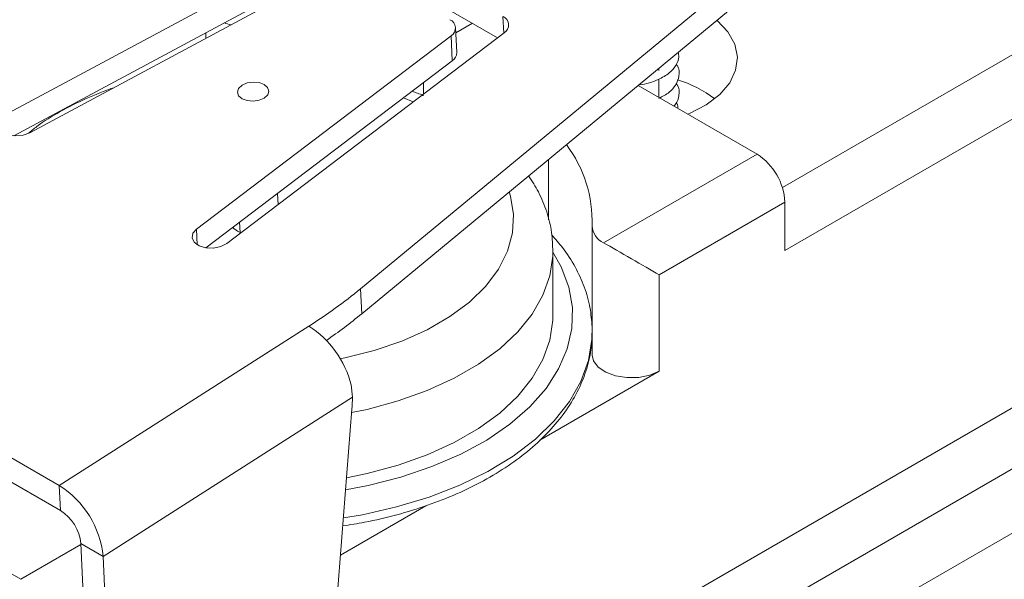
# Model space of a CAD drawing. Header units: millimetres. Extents: x 2171 to 2591, y 1134 to 1431.
# Tile 16 of 18: x 2493 to 2518, y 1279 to 1293. Entities that reach past the tile are written whole.
import ezdxf

# ---------------------------------------------------------------- set-up
doc = ezdxf.new("R2010")
doc.units = ezdxf.units.MM
doc.layers.add('main', color=5, linetype='Continuous', lineweight=50)

msp = doc.modelspace()

# ---------------------------------------------------------------- linework, layer by layer
at = {"layer": 'main', "lineweight": 20}
for p, q in [((2531.402, 1299.988), (2512.247, 1288.93)), ((2501.512, 1286.356), (2517.421, 1299.497)), ((2501.542, 1285.721), (2517.45, 1298.861)), ((2532.109, 1298.763), (2512.31, 1287.333)), ((2500.929, 1295.32), (2492.455, 1290.774)), ((2492.689, 1290.249), (2500.959, 1294.685)), ((2501.632, 1294.686), (2504.998, 1292.743)), ((2493.095, 1290.327), (2500.869, 1294.497)), ((2505.157, 1292.864), (2505.138, 1293.28)), ((2503.962, 1292.366), (2503.932, 1293.001)), ((2504.359, 1293.112), (2503.939, 1292.869)), ((2503.817, 1292.795), (2497.34, 1287.876)), ((2497.575, 1292.87), (2497.575, 1292.73)), ((2498.108, 1287.51), (2505.169, 1292.872)), ((2503.847, 1292.159), (2503.817, 1292.795)), ((2497.578, 1287.398), (2503.847, 1292.159)), ((2509.103, 1291.911), (2509.103, 1291.966)), ((2509.103, 1291.226), (2509.103, 1291.689)), ((2503.115, 1291.313), (2503.115, 1291.604)), ((2511.603, 1289.783), (2508.575, 1291.531)), ((2532.109, 1291.414), (2493.572, 1269.167)), ((2502.852, 1291.113), (2502.605, 1291.217)), ((2533.452, 1290.638), (2494.915, 1268.391)), ((2507.697, 1287.528), (2511.603, 1289.783)), ((2534.159, 1289.414), (2495.622, 1267.166)), ((2506.297, 1288.114), (2506.297, 1289.649)), ((2499.415, 1288.502), (2499.401, 1288.783)), ((2512.31, 1288.558), (2509.111, 1286.711)), ((2512.31, 1287.333), (2512.31, 1288.558)), ((2498.435, 1288.049), (2498.447, 1287.789)), ((2507.404, 1287.936), (2507.404, 1284.67)), ((2497.359, 1287.475), (2497.34, 1287.876)), ((2506.41, 1285.68), (2506.41, 1287.313)), ((2509.111, 1286.711), (2509.111, 1284.262)), ((2501.512, 1286.356), (2501.542, 1285.721)), ((2493.845, 1281.352), (2500.2, 1285.406)), ((2509.111, 1284.262), (2506.075, 1282.509)), ((2501.307, 1283.596), (2501.271, 1283.911)), ((2494.961, 1279.549), (2501.307, 1283.596)), ((2501.292, 1283.291), (2500.842, 1277.509)), ((2491.724, 1282.577), (2493.845, 1281.352)), ((2491.753, 1281.941), (2493.875, 1280.717)), ((2493.875, 1280.717), (2493.845, 1281.352)), ((2492.864, 1278.965), (2489.901, 1280.676)), ((2503.177, 1280.836), (2501.004, 1279.581)), ((2492.864, 1278.965), (2494.397, 1279.85)), ((2494.396, 1279.875), (2494.961, 1279.549)), ((2494.636, 1274.714), (2494.396, 1279.875)), ((2495.202, 1274.387), (2494.961, 1279.549))]:
    msp.add_line(p, q, dxfattribs=at)
at = {"layer": 'main', "lineweight": 20, "flags": 128}
for points in [[(2509.841, 1290.8), (2509.885, 1290.818), (2510.311, 1291.039), (2510.656, 1291.302), (2510.909, 1291.599), (2511.059, 1291.918), (2511.102, 1292.247), (2511.035, 1292.576), (2510.862, 1292.891), (2510.588, 1293.181), (2510.581, 1293.187)], [(2499.063, 1291.554), (2499.149, 1291.477), (2499.18, 1291.385), (2499.15, 1291.292), (2499.063, 1291.21), (2498.933, 1291.154), (2498.781, 1291.131), (2498.628, 1291.145), (2498.498, 1291.193), (2498.411, 1291.269), (2498.381, 1291.362), (2498.411, 1291.455), (2498.497, 1291.537), (2498.627, 1291.593), (2498.78, 1291.616), (2498.933, 1291.602), (2499.063, 1291.554)], [(2492.455, 1290.774), (2492.332, 1290.678), (2492.277, 1290.563), (2492.298, 1290.446), (2492.391, 1290.344), (2492.543, 1290.275), (2492.73, 1290.247), (2492.924, 1290.265), (2493.095, 1290.327)], [(2500.996, 1284.575), (2501.112, 1284.599), (2501.861, 1284.786), (2502.564, 1285.026), (2503.209, 1285.315), (2503.786, 1285.648), (2504.286, 1286.02), (2504.702, 1286.426), (2505.026, 1286.858), (2505.254, 1287.311), (2505.381, 1287.776), (2505.407, 1288.247), (2505.33, 1288.716), (2505.298, 1288.824)], [(2498.258, 1287.915), (2498.38, 1287.823), (2498.465, 1287.781)], [(2497.34, 1287.876), (2497.247, 1287.769), (2497.227, 1287.65), (2497.282, 1287.539), (2497.405, 1287.45), (2497.576, 1287.399), (2497.77, 1287.392), (2497.957, 1287.431), (2498.108, 1287.51)], [(2501.133, 1281.243), (2501.706, 1281.353), (2502.542, 1281.565), (2503.331, 1281.831), (2504.062, 1282.147), (2504.726, 1282.509), (2505.315, 1282.912), (2505.819, 1283.352), (2506.234, 1283.821), (2506.553, 1284.316), (2506.773, 1284.827), (2506.89, 1285.35), (2506.903, 1285.878), (2506.812, 1286.402), (2506.618, 1286.918), (2506.41, 1287.287)], [(2506.41, 1287.305), (2506.407, 1287.187), (2506.331, 1286.685), (2506.155, 1286.192), (2505.88, 1285.714), (2505.512, 1285.258), (2505.054, 1284.829), (2504.513, 1284.435), (2503.896, 1284.079), (2503.212, 1283.766), (2502.47, 1283.502), (2501.679, 1283.289), (2501.286, 1283.206)], [(2501.157, 1281.549), (2501.679, 1281.656), (2502.47, 1281.869), (2503.212, 1282.133), (2503.896, 1282.445), (2504.513, 1282.801), (2505.054, 1283.196), (2505.512, 1283.625), (2505.88, 1284.081), (2506.155, 1284.559), (2506.331, 1285.052), (2506.407, 1285.554), (2506.41, 1285.68)], [(2507.404, 1285.089), (2507.403, 1285.069), (2507.313, 1284.531), (2507.121, 1284.002), (2506.829, 1283.488), (2506.441, 1282.996), (2505.961, 1282.531), (2505.396, 1282.1), (2504.753, 1281.708), (2504.038, 1281.358), (2503.261, 1281.056), (2502.432, 1280.805), (2501.559, 1280.609), (2501.077, 1280.527)], [(2509.111, 1284.262), (2508.872, 1284.16), (2508.591, 1284.103), (2508.293, 1284.096), (2508.005, 1284.141), (2507.753, 1284.232), (2507.558, 1284.362), (2507.439, 1284.52), (2507.404, 1284.67)]]:
    msp.add_lwpolyline(points, dxfattribs=at)
at = {"layer": 'main', "lineweight": 20}
for centre, radius, start, end in [((2503.7, 1292.991), 0.229, 300.8032, 67.8847), ((2505.052, 1293.069), 0.229, 300.803, 67.885), ((2498.521, 1294.45), 1.411, 250.2575, 257.404), ((2503.71, 1292.371), 0.252, 302.7945, 358.7317), ((2508.652, 1288.71), 3.109, 52.9324, 72.5948), ((2504.16, 1288.068), 3.247, 358.0412, 37.0575), ((2510.775, 1288.488), 1.537, 2.6055, 57.3946), ((2507.896, 1287.978), 0.492, 182.4543, 246.1348), ((2493.105, 1296.577), 13.234, 302.4218, 309.442), ((2493.35, 1295.66), 12.88, 304.4948, 309.4955), ((2498.859, 1283.314), 2.484, 13.9077, 57.3333), ((2496.184, 1283.691), 5.124, 355.522, 358.943), ((2492.556, 1279.307), 2.418, 5.7403, 57.7688), ((2493.273, 1279.762), 1.128, 5.7404, 57.7687)]:
    msp.add_arc(centre, radius, start, end, dxfattribs=at)
msp.add_ellipse((2508.404, 1287.12), major_axis=(1, -0.577), ratio=0.00007, start_param=0.785439, end_param=2.356235, dxfattribs=at)
for points, knots in [([(2508.591, 1291.544), (2508.598, 1291.544), (2508.782, 1291.559), (2509.068, 1291.656), (2509.369, 1291.83), (2509.545, 1292.033), (2509.632, 1292.218), (2509.603, 1292.333), (2509.593, 1292.372)], [0, 0, 0, 0, 0.0118125, 0.2924932, 0.5119522, 0.6931896, 0.8954995, 1, 1, 1, 1]), ([(2509.103, 1291.199), (2509.197, 1291.249), (2509.375, 1291.343), (2509.551, 1291.544), (2509.629, 1291.777), (2509.633, 1291.968), (2509.551, 1292.057), (2509.543, 1292.066)], [0, 0, 0, 0, 0.238181, 0.448773, 0.683851, 0.968171, 1, 1, 1, 1]), ([(2495.232, 1291.473), (2494.994, 1291.384), (2494.515, 1291.205), (2493.863, 1290.87), (2493.373, 1290.574), (2493.13, 1290.371), (2493.06, 1290.313)], [0, 0, 0, 0, 0.292119, 0.586127, 0.881458, 1, 1, 1, 1]), ([(2509.488, 1291.003), (2509.503, 1291.019), (2509.58, 1291.1), (2509.623, 1291.29), (2509.633, 1291.478), (2509.551, 1291.567), (2509.543, 1291.576)], [0, 0, 0, 0, 0.089022, 0.47752, 0.947399, 1, 1, 1, 1]), ([(2503.115, 1291.271), (2503.111, 1291.273), (2503.019, 1291.316), (2502.918, 1291.349), (2502.821, 1291.381)], [0, 0, 0, 0, 0.048779, 1, 1, 1, 1]), ([(2509.586, 1290.947), (2509.588, 1290.986), (2509.592, 1291.036), (2509.552, 1291.078), (2509.543, 1291.086)], [0, 0, 0, 0, 0.784995, 1, 1, 1, 1]), ([(2506.406, 1287.303), (2506.401, 1287.466), (2506.39, 1287.808), (2506.261, 1288.319), (2506.067, 1288.804), (2505.879, 1289.096), (2505.791, 1289.231)], [0, 0, 0, 0, 0.241281, 0.505348, 0.77108, 1, 1, 1, 1]), ([(2507.404, 1285.39), (2507.392, 1285.553), (2507.367, 1285.895), (2507.218, 1286.407), (2506.983, 1286.919), (2506.704, 1287.362), (2506.472, 1287.62), (2506.378, 1287.725)], [0, 0, 0, 0, 0.196675, 0.41241, 0.629583, 0.849424, 1, 1, 1, 1]), ([(2501.061, 1280.323), (2501.247, 1280.352), (2501.717, 1280.425), (2502.441, 1280.6), (2503.226, 1280.84), (2503.965, 1281.131), (2504.652, 1281.467), (2505.279, 1281.847), (2505.838, 1282.267), (2506.322, 1282.724), (2506.724, 1283.212), (2507.04, 1283.725), (2507.26, 1284.257), (2507.389, 1284.771), (2507.4, 1285.106), (2507.404, 1285.259)], [0, 0, 0, 0, 0.052462, 0.132822, 0.213296, 0.293912, 0.374686, 0.455614, 0.536651, 0.617632, 0.698301, 0.77831, 0.857305, 0.93511, 1, 1, 1, 1])]:
    msp.add_open_spline(points, degree=3, knots=knots, dxfattribs=at)

doc.saveas('drawing.dxf')
